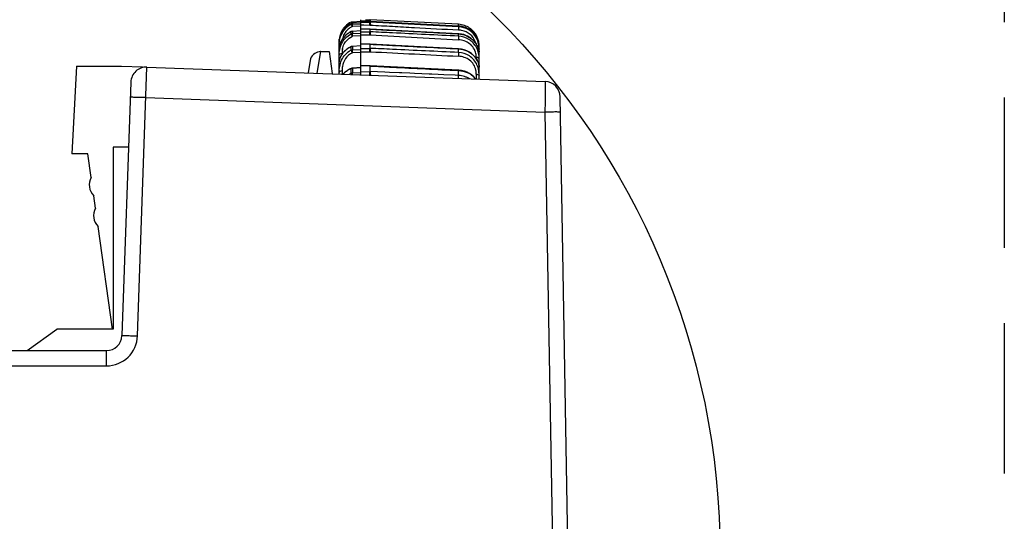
# Model space of a CAD drawing. Header units: millimetres. Extents: x 0 to 210, y 0 to 297.
# Tile 23 of 39: x 160 to 173, y 142 to 148. Entities that reach past the tile are written whole.
import ezdxf

# ---------------------------------------------------------------- set-up
doc = ezdxf.new("R2010")
doc.units = ezdxf.units.MM
doc.header["$LTSCALE"] = 19.36
doc.linetypes.add('PHANTOM', pattern=[0.8, 0.45, -0.05, 0.1, -0.05, 0.1, -0.05])
doc.layers.get('0').update_dxf_attribs({"linetype": 'CONTINUOUS'})
doc.layers.add('DEFAULT_3', color=7, linetype='PHANTOM')

msp = doc.modelspace()

# ---------------------------------------------------------------- linework, layer by layer
at = {"color": 7, "linetype": 'CONTINUOUS'}
for p, q in [((164.3492, 147.4404), (164.3492, 148.1495)), ((164.4058, 148.1503), (164.4253, 148.1503)), ((164.4253, 148.1503), (164.464, 148.1503)), ((164.4691, 148.1503), (164.464, 148.1503)), ((165.6038, 148.0907), (164.4691, 148.1503)), ((164.4691, 148.1503), (164.4693, 148.1483)), ((164.4695, 148.1455), (164.4693, 148.1483)), ((164.4699, 148.1324), (164.4695, 148.1455)), ((164.2389, 148.1242), (164.3492, 148.1301)), ((164.3492, 148.1115), (164.2389, 148.1054)), ((164.4691, 148.1324), (164.3492, 148.1326)), ((164.4692, 148.0291), (164.3492, 148.0296)), ((164.4691, 148.1176), (164.4691, 148.1324)), ((164.4691, 148.1324), (165.6038, 148.0724)), ((164.4692, 148.0291), (164.4691, 148.0284)), ((164.4691, 147.9942), (164.4691, 148.0285)), ((164.4691, 148.1176), (164.4693, 148.1141)), ((165.6038, 147.969), (164.4692, 148.0291)), ((164.0691, 147.8712), (164.0704, 147.8982)), ((164.2239, 147.9967), (164.2003, 147.9842)), ((164.2387, 148.0005), (164.2389, 147.9998)), ((164.3492, 148.0063), (164.2389, 147.9998)), ((164.4691, 147.9941), (164.4693, 147.9892)), ((164.0691, 147.4506), (164.0691, 147.8711)), ((164.0691, 147.8085), (164.0692, 147.8084)), ((164.0692, 147.7812), (164.0691, 147.7793)), ((164.0693, 147.7858), (164.0692, 147.781)), ((164.205, 147.7936), (164.1925, 147.7864)), ((164.3492, 147.8136), (164.2386, 147.8068)), ((164.2386, 147.8068), (164.2389, 147.805)), ((164.3492, 147.8118), (164.2389, 147.805)), ((164.4693, 147.8366), (164.3492, 147.8374)), ((164.4691, 147.7815), (164.4691, 147.8348)), ((164.4691, 147.7815), (164.4693, 147.7751)), ((165.6038, 147.7771), (164.4693, 147.8366)), ((165.8691, 147.5456), (165.8691, 147.8121)), ((163.8342, 147.74), (163.941, 147.74)), ((163.941, 147.74), (163.98, 147.4598)), ((160.6895, 147.5517), (160.6303, 146.4224)), ((160.6895, 147.5517), (161.2692, 147.5517)), ((161.2692, 147.5517), (161.5404, 147.5419)), ((161.5401, 147.5333), (161.5404, 147.5419)), ((161.597, 147.5397), (166.7182, 147.3542)), ((163.6963, 147.6243), (163.6682, 147.4648)), ((164.0692, 147.6135), (164.0691, 147.6099)), ((164.1994, 147.5113), (164.1881, 147.505)), ((164.3492, 147.5339), (164.2385, 147.5268)), ((164.2388, 147.5249), (164.2389, 147.5234)), ((164.3492, 147.5305), (164.2389, 147.5234)), ((164.4694, 147.5575), (164.3492, 147.5586)), ((164.4691, 147.4824), (164.4691, 147.5541)), ((165.6037, 147.4993), (164.4694, 147.5575)), ((165.8691, 147.3851), (165.8691, 147.5391)), ((164.0692, 147.4947), (164.0691, 147.4936)), ((164.4691, 147.4823), (164.4693, 147.4747)), ((165.8198, 147.3945), (165.7988, 147.4166)), ((165.8258, 147.3866), (165.8198, 147.3945)), ((161.3898, 147.3469), (161.276, 144.0847)), ((167.0158, 141.1517), (166.911, 147.1578)), ((166.7144, 146.961), (166.8168, 141.1516)), ((161.1632, 146.5117), (161.1632, 144.1677)), ((161.3607, 146.5117), (161.1632, 146.5117)), ((160.8378, 146.4224), (160.6303, 146.4224)), ((160.8802, 146.1205), (160.8378, 146.4224)), ((160.9361, 145.7233), (160.9133, 145.8855)), ((161.1549, 144.1665), (160.9691, 145.4883)), ((160.0549, 143.8917), (160.437, 144.1677)), ((161.1632, 144.1677), (160.437, 144.1677)), ((150.5812, 143.8917), (161.0761, 143.8917))]:
    msp.add_line(p, q, dxfattribs=at)
at = {"color": 9, "linetype": 'CONTINUOUS'}
for p, q in [((164.223, 148.0894), (164.223, 148.1012)), ((164.2385, 148.0919), (164.2389, 148.0937)), ((164.2389, 148.1054), (164.2389, 148.0937)), ((164.2389, 148.0937), (164.3492, 148.099)), ((164.3492, 148.0658), (164.2389, 148.061)), ((164.3492, 148.1174), (164.3865, 148.1175)), ((164.3492, 148.0823), (164.3878, 148.082)), ((164.4691, 148.0284), (164.3492, 148.0289)), ((164.3865, 148.1175), (164.464, 148.1176)), ((164.3878, 148.082), (164.465, 148.0813)), ((164.4691, 148.1176), (164.464, 148.1176)), ((164.465, 148.0813), (164.4705, 148.0813)), ((165.6038, 148.0594), (164.4691, 148.1176)), ((165.603, 148.0725), (165.6038, 148.0901)), ((165.6038, 148.0594), (165.6038, 148.0724)), ((164.223, 147.9685), (164.223, 147.9956)), ((164.2238, 147.9967), (164.2234, 147.9959)), ((164.2389, 147.9998), (164.2389, 147.9726)), ((164.2389, 147.9726), (164.3492, 147.9773)), ((164.3492, 147.9404), (164.2389, 147.9361)), ((164.3492, 147.9936), (164.3865, 147.9938)), ((164.3492, 147.9547), (164.3878, 147.9545)), ((164.3865, 147.9938), (164.464, 147.9941)), ((164.3878, 147.9545), (164.465, 147.9539)), ((164.4691, 147.9941), (164.464, 147.9941)), ((164.4697, 147.9539), (164.4648, 147.9541)), ((164.4697, 147.954), (165.6018, 147.8929)), ((165.6038, 147.969), (165.6038, 147.9683)), ((165.6038, 147.938), (165.6038, 147.9683)), ((164.223, 147.7586), (164.223, 147.8009)), ((164.2389, 147.805), (164.2389, 147.7626)), ((164.2389, 147.7626), (164.3492, 147.7667)), ((164.4691, 147.8348), (164.3492, 147.8356)), ((164.3492, 147.7806), (164.464, 147.7814)), ((164.4691, 147.7815), (164.464, 147.7814)), ((165.6038, 147.7771), (165.6038, 147.7753)), ((165.6038, 147.7281), (165.6038, 147.7753)), ((163.7857, 147.4605), (163.8342, 147.74)), ((164.1071, 147.7182), (164.1071, 147.7086)), ((164.3492, 147.7264), (164.2389, 147.7228)), ((164.3492, 147.7384), (164.465, 147.7379)), ((164.4697, 147.7379), (164.4647, 147.7381)), ((165.8319, 147.6652), (165.832, 147.6483)), ((161.4758, 144.0812), (161.597, 147.5397)), ((164.223, 147.4626), (164.223, 147.5195)), ((164.2389, 147.5234), (164.2389, 147.4665)), ((164.4691, 147.5541), (164.3492, 147.5551)), ((164.1071, 147.4947), (164.1071, 147.4492)), ((164.2385, 147.4619), (164.2389, 147.4665)), ((164.2389, 147.4665), (164.3492, 147.4698)), ((164.3492, 147.4813), (164.464, 147.4823)), ((164.4691, 147.4823), (164.464, 147.4823)), ((164.4642, 147.4775), (164.464, 147.4823)), ((164.658, 147.4742), (164.4691, 147.4823)), ((164.718, 147.4716), (164.658, 147.4742)), ((164.8469, 147.466), (164.718, 147.4716)), ((164.8757, 147.4647), (164.8469, 147.466)), ((164.9759, 147.4604), (164.8757, 147.4647)), ((165.036, 147.4577), (164.9759, 147.4603)), ((165.2251, 147.4494), (165.036, 147.4577)), ((165.2616, 147.4478), (165.2251, 147.4494)), ((165.3412, 147.4443), (165.2616, 147.4478)), ((165.4144, 147.441), (165.3412, 147.4442)), ((165.5596, 147.4345), (165.4144, 147.441)), ((165.6038, 147.4325), (165.5596, 147.4345)), ((165.6038, 147.4325), (165.6038, 147.4959)), ((165.6038, 147.4288), (165.6038, 147.4325)), ((165.8319, 147.4484), (165.8321, 147.4164)), ((165.8321, 147.4164), (165.8323, 147.3877)), ((161.5829, 147.147), (166.7144, 146.961)), ((161.0761, 143.6952), (161.0761, 143.8917)), ((157.964, 143.6952), (161.0761, 143.6952))]:
    msp.add_line(p, q, dxfattribs=at)
at = {"color": 7, "linetype": 'CONTINUOUS'}
for points in [[(164.2003, 147.9842), (164.1735, 147.9661), (164.149, 147.9454), (164.1273, 147.9226), (164.109, 147.8984), (164.0942, 147.8735), (164.083, 147.8487), (164.0754, 147.8254)], [(165.8375, 147.8259), (165.8314, 147.8361), (165.8244, 147.8467), (165.8164, 147.8577), (165.8072, 147.8689), (165.7968, 147.8804), (165.785, 147.8921), (165.7715, 147.9039), (165.7562, 147.9156), (165.7388, 147.9271), (165.719, 147.9381), (165.6964, 147.9484), (165.6704, 147.9575), (165.6411, 147.9646), (165.6083, 147.9687), (165.6038, 147.969)], [(164.0754, 147.8254), (164.071, 147.8043), (164.0693, 147.7858)], [(164.1925, 147.7864), (164.1806, 147.7789), (164.1693, 147.7709), (164.1586, 147.7626), (164.1485, 147.7541), (164.1391, 147.7455), (164.1304, 147.7367), (164.1223, 147.7279), (164.115, 147.7191), (164.1083, 147.7104), (164.1023, 147.7018), (164.0969, 147.6934), (164.0921, 147.6852), (164.0879, 147.6772)], [(164.2244, 147.8032), (164.2179, 147.8002), (164.205, 147.7936)], [(165.8656, 147.5716), (165.8591, 147.595), (165.8492, 147.6192), (165.8357, 147.6435), (165.8185, 147.6677), (165.7974, 147.6912), (165.7726, 147.7134), (165.7439, 147.7334), (165.712, 147.7504), (165.6773, 147.7638), (165.6415, 147.7727), (165.6038, 147.7771)], [(165.8691, 147.7126), (165.8691, 147.7174), (165.8689, 147.7224), (165.8686, 147.7276), (165.8681, 147.7331), (165.8674, 147.7388), (165.8665, 147.7449), (165.8654, 147.7514), (165.864, 147.7581), (165.8622, 147.7653), (165.8602, 147.7727), (165.8577, 147.7806), (165.8548, 147.7889), (165.8514, 147.7975), (165.8474, 147.8066), (165.8428, 147.816), (165.8375, 147.8259)], [(163.8342, 147.74), (163.8291, 147.7399), (163.8102, 147.7379), (163.791, 147.7331), (163.7721, 147.7254), (163.754, 147.7147), (163.7375, 147.7012), (163.723, 147.685), (163.711, 147.6664), (163.702, 147.6459), (163.6963, 147.6243)], [(164.0879, 147.6772), (164.0842, 147.6696), (164.081, 147.6623), (164.0783, 147.6554), (164.076, 147.6489), (164.0741, 147.6427), (164.0726, 147.6369), (164.0714, 147.6314), (164.0705, 147.6263), (164.0699, 147.6216), (164.0695, 147.6173), (164.0692, 147.6135)], [(164.2253, 147.5237), (164.2233, 147.5228), (164.2111, 147.5172), (164.1994, 147.5113)], [(165.8691, 147.5392), (165.8688, 147.5483), (165.8656, 147.5716)], [(164.1316, 147.463), (164.1241, 147.4558), (164.1174, 147.4488)], [(164.1482, 147.4775), (164.1396, 147.4703), (164.1316, 147.463)], [(164.1881, 147.505), (164.1774, 147.4984), (164.1671, 147.4916), (164.1574, 147.4846), (164.1482, 147.4775)], [(165.679, 147.4861), (165.6429, 147.4948), (165.6074, 147.4991), (165.6037, 147.4993)], [(165.7456, 147.4566), (165.7138, 147.473), (165.679, 147.4861)], [(165.7988, 147.4166), (165.7742, 147.4374), (165.7456, 147.4566)]]:
    msp.add_lwpolyline(points, dxfattribs=at)
msp.add_circle((159.1683, 141.2447), 9.8, dxfattribs=at)
at = {"color": 9, "linetype": 'CONTINUOUS'}
for centre, radius, start, end in [((164.3258, 147.859), 0.2195, 130.03892, 144.38241), ((164.3305, 147.8533), 0.2268, 122.91477, 130.00042), ((164.3374, 147.8427), 0.2395, 114.28061, 122.92794), ((165.5334, 147.3664), 0.6553, 83.20624, 84.02895), ((165.5893, 147.7798), 0.28, 78.8034, 87.02773), ((164.3548, 147.7236), 0.3023, 115.85477, 122.90313), ((164.1008, 147.8711), 0.0317, 167.47319, 179.92876), ((164.2317, 147.7793), 0.1626, 173.3491, 179.3461), ((164.3903, 147.7224), 0.2831, 171.01013, 176.03947), ((164.3581, 147.5096), 0.3212, 114.87484, 121.4226), ((164.452, 147.7181), 0.3449, 176.038, 179.99216), ((165.5987, 147.665), 0.2331, 6.28293, 12.63629), ((165.6059, 147.6656), 0.226, 359.87772, 6.31693), ((165.6713, 147.7124), 0.1979, 0.07019, 6.96668), ((164.3619, 147.2013), 0.3472, 113.59164, 119.56191), ((165.5723, 147.4483), 0.2949, 16.76685, 24.14184), ((164.321, 147.2568), 0.2781, 130.92857, 136.35463), ((164.3378, 147.2377), 0.3035, 126.45504, 130.96009), ((164.3434, 147.2303), 0.3128, 125.33408, 126.47488), ((164.354, 147.2148), 0.3316, 119.52294, 125.28939), ((164.3277, 147.2446), 0.2419, 115.65007, 121.18107), ((165.5903, 147.1321), 0.3007, 79.79173, 87.41669), ((165.5916, 147.1394), 0.2933, 72.17373, 79.7973), ((165.5953, 147.1509), 0.2812, 64.43455, 72.17287), ((165.59, 147.1882), 0.3077, 52.56968, 65.7811), ((165.6004, 147.1617), 0.2693, 57.91828, 64.41778), ((165.5993, 147.2006), 0.2922, 46.05412, 52.55035), ((165.6113, 147.2132), 0.2748, 39.42167, 46.03584), ((165.5804, 147.4495), 0.2514, 5.91601, 12.10452), ((165.5769, 147.449), 0.255, 359.85821, 5.94508), ((161.0761, 144.0952), 0.4, 270.00547, 358.00415)]:
    msp.add_arc(centre, radius, start, end, dxfattribs=at)
at = {"color": 7, "linetype": 'CONTINUOUS'}
for centre, radius, start, end in [((164.3499, 147.868), 0.2821, 116.76119, 135.60837), ((164.3509, 147.8443), 0.2869, 116.53168, 131.05021), ((164.3468, 147.8463), 0.2729, 116.98139, 131.83599), ((165.5888, 147.8093), 0.2817, 70.82005, 86.95387), ((164.3511, 147.8712), 0.282, 175.45218, 180.0057), ((164.3466, 147.8715), 0.2775, 169.43555, 175.44014), ((164.3099, 147.8626), 0.2408, 174.53049, 180.05949), ((165.6111, 147.7999), 0.2581, 6.20485, 12.74567), ((165.592, 147.8122), 0.2772, 359.99815, 12.16154), ((165.6176, 147.8005), 0.2516, 0.03567, 6.23637), ((165.5395, 147.7701), 0.3297, 359.98568, 5.39042), ((165.5649, 147.8019), 0.3042, 0.00119, 1.85251), ((161.5898, 147.3399), 0.2, 87.92497, 178), ((164.2411, 147.4866), 0.0403, 93.58387, 113.05927), ((166.711, 147.1543), 0.2, 1.08455, 87.92497), ((161.0545, 146.0252), 0.1986, 151.31644, 224.68356), ((161.1103, 145.628), 0.1986, 151.31644, 224.68356), ((161.0761, 144.0917), 0.2, 270, 358)]:
    msp.add_arc(centre, radius, start, end, dxfattribs=at)
at = {"color": 9, "linetype": 'CONTINUOUS'}
for points, knots in [([(164.4646, 148.1326), (164.4647, 148.1345), (164.4647, 148.1402), (164.4645, 148.1458), (164.4642, 148.1494)], [0, 0, 0, 0, 0.3528232, 1, 1, 1, 1]), ([(164.2234, 148.1202), (164.2232, 148.1206), (164.2324, 148.1097), (164.2319, 148.1085), (164.2352, 148.1029)], [0, 0, 0, 0, 0.0653999, 1, 1, 1, 1]), ([(164.2234, 148.0897), (164.2233, 148.0886), (164.2259, 148.0857), (164.2286, 148.0797), (164.2337, 148.0712), (164.2372, 148.0647), (164.2389, 148.061)], [0, 0, 0, 0, 0.0980433, 0.3142032, 0.6263533, 1, 1, 1, 1]), ([(164.2392, 148.1055), (164.2393, 148.1094), (164.2391, 148.1153), (164.2382, 148.1213), (164.2385, 148.1234)], [0, 0, 0, 0, 0.6488356, 1, 1, 1, 1]), ([(164.2389, 148.061), (164.2392, 148.0674), (164.2397, 148.0777), (164.2382, 148.088), (164.2385, 148.0919)], [0, 0, 0, 0, 0.6207808, 1, 1, 1, 1]), ([(164.465, 148.0813), (164.4647, 148.0895), (164.4643, 148.1016), (164.4647, 148.1138), (164.464, 148.1176)], [0, 0, 0, 0, 0.6782914, 1, 1, 1, 1]), ([(164.4691, 148.0284), (164.564, 148.0234), (164.9422, 148.0032), (165.3204, 147.9832), (165.6038, 147.9683)], [0, 0, 0, 0, 0.2507755, 1, 1, 1, 1]), ([(164.4705, 148.0813), (164.5646, 148.0757), (164.753, 148.0657), (165.13, 148.0445), (165.413, 148.0288), (165.6016, 148.0182)], [0, 0, 0, 0, 0.2495824, 0.4997167, 1, 1, 1, 1]), ([(165.6038, 148.0594), (165.6038, 148.058), (165.6032, 148.0442), (165.6027, 148.0305), (165.6019, 148.0182)], [0, 0, 0, 0, 0.1025754, 1, 1, 1, 1]), ([(165.8305, 147.9201), (165.8111, 147.9541), (165.757, 148.0147), (165.6823, 148.0468), (165.6437, 148.0544)], [0, 0, 0, 0, 0.4987174, 1, 1, 1, 1]), ([(164.0691, 147.6878), (164.0691, 147.7395), (164.0833, 147.8233), (164.1466, 147.9177), (164.1959, 147.9548), (164.223, 147.9685)], [0, 0, 0, 0, 0.4614976, 0.7288611, 1, 1, 1, 1]), ([(164.1906, 147.9774), (164.1765, 147.9683), (164.1291, 147.9318), (164.0933, 147.8798), (164.0797, 147.8391)], [0, 0, 0, 0, 0.2813041, 1, 1, 1, 1]), ([(164.1474, 147.9868), (164.1425, 147.9799), (164.1259, 147.9536), (164.1153, 147.9236), (164.1111, 147.9013)], [0, 0, 0, 0, 0.2725148, 1, 1, 1, 1]), ([(164.1429, 147.8535), (164.1484, 147.8623), (164.1738, 147.8966), (164.2096, 147.9228), (164.2389, 147.9361)], [0, 0, 0, 0, 0.2441985, 1, 1, 1, 1]), ([(164.2234, 147.9687), (164.2234, 147.9672), (164.2254, 147.9632), (164.2286, 147.9562), (164.2336, 147.9469), (164.2372, 147.9399), (164.2389, 147.9361)], [0, 0, 0, 0, 0.1248288, 0.3494333, 0.6521244, 1, 1, 1, 1]), ([(164.2389, 147.9361), (164.2393, 147.944), (164.2396, 147.956), (164.2378, 147.9684), (164.2389, 147.9726)], [0, 0, 0, 0, 0.6449869, 1, 1, 1, 1]), ([(164.465, 147.9541), (164.4648, 147.9586), (164.4646, 147.972), (164.4648, 147.9853), (164.464, 147.9941)], [0, 0, 0, 0, 0.3391348, 1, 1, 1, 1]), ([(165.6038, 147.938), (165.3204, 147.9521), (164.9422, 147.9709), (164.564, 147.9895), (164.4691, 147.9941)], [0, 0, 0, 0, 0.7492326, 1, 1, 1, 1]), ([(165.8262, 147.716), (165.8208, 147.7403), (165.8016, 147.7883), (165.7482, 147.8448), (165.679, 147.8823), (165.6275, 147.8903), (165.6018, 147.8929)], [0, 0, 0, 0, 0.2433371, 0.4951944, 0.7474133, 1, 1, 1, 1]), ([(165.6038, 147.938), (165.6038, 147.936), (165.6033, 147.921), (165.6027, 147.906), (165.6019, 147.8929)], [0, 0, 0, 0, 0.1295754, 1, 1, 1, 1]), ([(165.6038, 147.9683), (165.6696, 147.9648), (165.7947, 147.9128), (165.8607, 147.7942), (165.8677, 147.7364)], [0, 0, 0, 0, 0.5308285, 1, 1, 1, 1]), ([(165.834, 147.7923), (165.8119, 147.8343), (165.7447, 147.9072), (165.6502, 147.9357), (165.6038, 147.938)], [0, 0, 0, 0, 0.505252, 1, 1, 1, 1]), ([(165.8263, 147.8438), (165.8179, 147.8795), (165.7801, 147.9493), (165.7131, 147.9911), (165.6764, 148.0034)], [0, 0, 0, 0, 0.486939, 1, 1, 1, 1]), ([(164.0691, 147.823), (164.0691, 147.83), (164.0733, 147.8398), (164.0805, 147.8462), (164.0825, 147.8477)], [0, 0, 0, 0, 0.7334708, 1, 1, 1, 1]), ([(164.0797, 147.8391), (164.0784, 147.8353), (164.0743, 147.8219), (164.0714, 147.8081), (164.0702, 147.7981)], [0, 0, 0, 0, 0.2828539, 1, 1, 1, 1]), ([(164.1906, 147.7836), (164.1788, 147.7764), (164.1382, 147.7479), (164.1047, 147.7089), (164.0884, 147.6771)], [0, 0, 0, 0, 0.2800867, 1, 1, 1, 1]), ([(164.1107, 147.7666), (164.1118, 147.7737), (164.1179, 147.8041), (164.1302, 147.8334), (164.1429, 147.8535)], [0, 0, 0, 0, 0.2325856, 1, 1, 1, 1]), ([(164.2244, 147.8032), (164.2241, 147.8031), (164.2235, 147.8024), (164.2234, 147.8016), (164.2234, 147.8011)], [0, 0, 0, 0, 0.4408477, 1, 1, 1, 1]), ([(164.4638, 147.738), (164.4642, 147.7426), (164.465, 147.757), (164.4646, 147.7715), (164.464, 147.7814)], [0, 0, 0, 0, 0.3163856, 1, 1, 1, 1]), ([(164.4691, 147.8348), (164.564, 147.8298), (164.9422, 147.8098), (165.3204, 147.79), (165.6038, 147.7753)], [0, 0, 0, 0, 0.2507774, 1, 1, 1, 1]), ([(165.6038, 147.7281), (165.3204, 147.7416), (164.9422, 147.7595), (164.564, 147.7771), (164.4691, 147.7815)], [0, 0, 0, 0, 0.7492343, 1, 1, 1, 1]), ([(165.6038, 147.7753), (165.641, 147.7733), (165.7141, 147.7555), (165.802, 147.6939), (165.8552, 147.6176), (165.8691, 147.5624), (165.8691, 147.5391)], [0, 0, 0, 0, 0.2898673, 0.5701669, 0.8181297, 1, 1, 1, 1]), ([(165.854, 147.7913), (165.8558, 147.7903), (165.862, 147.7864), (165.8671, 147.7801), (165.8685, 147.775)], [0, 0, 0, 0, 0.2790604, 1, 1, 1, 1]), ([(164.0691, 147.4675), (164.0691, 147.5222), (164.0819, 147.6098), (164.1462, 147.7079), (164.1958, 147.7452), (164.223, 147.7586)], [0, 0, 0, 0, 0.4746606, 0.7371784, 1, 1, 1, 1]), ([(164.0691, 147.6878), (164.0691, 147.6957), (164.0796, 147.7129), (164.0976, 147.7178), (164.1071, 147.7182)], [0, 0, 0, 0, 0.4528954, 1, 1, 1, 1]), ([(164.0884, 147.6771), (164.0858, 147.6721), (164.0779, 147.6551), (164.0722, 147.637), (164.0702, 147.6241)], [0, 0, 0, 0, 0.3055101, 1, 1, 1, 1]), ([(164.2389, 147.7228), (164.2038, 147.7071), (164.1418, 147.6574), (164.116, 147.5837), (164.1106, 147.5477)], [0, 0, 0, 0, 0.5133843, 1, 1, 1, 1]), ([(164.2234, 147.7588), (164.2234, 147.7569), (164.2252, 147.7521), (164.2301, 147.7401), (164.2356, 147.7302), (164.2389, 147.7228)], [0, 0, 0, 0, 0.1477483, 0.3796314, 1, 1, 1, 1]), ([(164.2389, 147.7228), (164.2393, 147.7309), (164.2393, 147.7442), (164.238, 147.7576), (164.2389, 147.7626)], [0, 0, 0, 0, 0.6143432, 1, 1, 1, 1]), ([(165.8262, 147.5022), (165.8209, 147.527), (165.8021, 147.5759), (165.7483, 147.6329), (165.6788, 147.6695), (165.6274, 147.6773), (165.6018, 147.6798)], [0, 0, 0, 0, 0.2477703, 0.4985384, 0.748723, 1, 1, 1, 1]), ([(165.6038, 147.7281), (165.6038, 147.7257), (165.6034, 147.7096), (165.6028, 147.6934), (165.6019, 147.6798)], [0, 0, 0, 0, 0.1526598, 1, 1, 1, 1]), ([(165.8414, 147.5689), (165.8209, 147.6146), (165.7529, 147.6954), (165.6528, 147.7258), (165.6038, 147.7281)], [0, 0, 0, 0, 0.5055123, 1, 1, 1, 1]), ([(165.8691, 147.6417), (165.8691, 147.6447), (165.8632, 147.6602), (165.8444, 147.6647), (165.8319, 147.6652)], [0, 0, 0, 0, 0.1947275, 1, 1, 1, 1]), ([(164.224, 147.5225), (164.2238, 147.5222), (164.2235, 147.5212), (164.2234, 147.5203), (164.2234, 147.5197)], [0, 0, 0, 0, 0.4552666, 1, 1, 1, 1]), ([(164.2253, 147.5237), (164.225, 147.5235), (164.2246, 147.5232), (164.2242, 147.5228), (164.224, 147.5225)], [0, 0, 0, 0, 0.4846107, 1, 1, 1, 1]), ([(164.4691, 147.5541), (164.564, 147.5491), (164.9422, 147.5295), (165.3204, 147.5102), (165.6038, 147.4959)], [0, 0, 0, 0, 0.2507795, 1, 1, 1, 1]), ([(164.0692, 147.4675), (164.0692, 147.4747), (164.0805, 147.4906), (164.0977, 147.4943), (164.1071, 147.4947)], [0, 0, 0, 0, 0.434818, 1, 1, 1, 1]), ([(164.2245, 147.4567), (164.2248, 147.4558), (164.2262, 147.4518), (164.2278, 147.4479), (164.2291, 147.4448)], [0, 0, 0, 0, 0.2184893, 1, 1, 1, 1]), ([(164.2391, 147.4445), (164.239, 147.4461), (164.2386, 147.4519), (164.2383, 147.4578), (164.2385, 147.4619)], [0, 0, 0, 0, 0.2858071, 1, 1, 1, 1]), ([(164.4639, 147.4361), (164.4641, 147.4399), (164.465, 147.4537), (164.4645, 147.4675), (164.4642, 147.4775)], [0, 0, 0, 0, 0.2759863, 1, 1, 1, 1]), ([(165.6027, 147.3947), (165.6029, 147.3979), (165.6034, 147.4093), (165.6038, 147.4207), (165.6038, 147.4288)], [0, 0, 0, 0, 0.2879791, 1, 1, 1, 1]), ([(165.6037, 147.4993), (165.604, 147.4993), (165.6035, 147.4975), (165.6038, 147.4967), (165.6038, 147.4959)], [0, 0, 0, 0, 0.2557022, 1, 1, 1, 1]), ([(165.8319, 147.4483), (165.8367, 147.4482), (165.8501, 147.4468), (165.8691, 147.4383), (165.8691, 147.4287)], [0, 0, 0, 0, 0.334783, 1, 1, 1, 1]), ([(166.7182, 147.3542), (166.7189, 147.3542), (166.7186, 147.3503), (166.7196, 147.3459), (166.7195, 147.3359), (166.7198, 147.3233), (166.7198, 147.3067), (166.7197, 147.2785), (166.7192, 147.2358), (166.7184, 147.1771), (166.7172, 147.11), (166.7159, 147.037), (166.7149, 146.9867), (166.7144, 146.961)], [0, 0, 0, 0, 0.0050639, 0.0194753, 0.0432568, 0.0761911, 0.1179892, 0.1682469, 0.2922063, 0.4434212, 0.616215, 0.8040948, 1, 1, 1, 1]), ([(161.5829, 147.147), (161.5574, 147.1479), (161.5204, 147.149), (161.4733, 147.1502), (161.4434, 147.1509), (161.4189, 147.1512), (161.4021, 147.1514), (161.3924, 147.1511), (161.3873, 147.1512), (161.385, 147.1507), (161.383, 147.1508), (161.383, 147.1505)], [0, 0, 0, 0, 0.3825058, 0.5552599, 0.7067517, 0.8310037, 0.9234486, 0.9564871, 0.9803455, 0.9948609, 1, 1, 1, 1]), ([(166.9144, 146.961), (166.9144, 146.9614), (166.9124, 146.9613), (166.9102, 146.9618), (166.905, 146.9619), (166.8953, 146.9623), (166.8785, 146.9624), (166.854, 146.9625), (166.8241, 146.9624), (166.777, 146.962), (166.7399, 146.9615), (166.7144, 146.961)], [0, 0, 0, 0, 0.0051399, 0.0196568, 0.0435173, 0.0765585, 0.1690099, 0.2932685, 0.4447648, 0.6175187, 1, 1, 1, 1]), ([(161.276, 144.0847), (161.276, 144.085), (161.2777, 144.085), (161.2797, 144.0854), (161.2845, 144.0854), (161.294, 144.0856), (161.3111, 144.0855), (161.3365, 144.0851), (161.3678, 144.0845), (161.4149, 144.0832), (161.4513, 144.0821), (161.4758, 144.0812)], [0, 0, 0, 0, 0.0043397, 0.017078, 0.0390411, 0.0706587, 0.1634348, 0.2932567, 0.4530568, 0.6320667, 1, 1, 1, 1])]:
    msp.add_open_spline(points, degree=3, knots=knots, dxfattribs=at)
at = {"color": 7, "linetype": 'CONTINUOUS'}
for points, knots in [([(164.0691, 147.823), (164.0691, 147.8603), (164.0816, 147.9449), (164.1301, 148.0186), (164.1648, 148.0496)], [0, 0, 0, 0, 0.4454775, 1, 1, 1, 1]), ([(164.1625, 148.0607), (164.134, 148.0359), (164.0918, 147.9808), (164.0731, 147.9148), (164.0702, 147.8856)], [0, 0, 0, 0, 0.5619947, 1, 1, 1, 1]), ([(164.1483, 148.0654), (164.1378, 148.0546), (164.1031, 148.0129), (164.0811, 147.9609), (164.0739, 147.9224)], [0, 0, 0, 0, 0.277332, 1, 1, 1, 1]), ([(164.4693, 148.1141), (164.4696, 148.1097), (164.4694, 148.0988), (164.4708, 148.0877), (164.4696, 148.0813)], [0, 0, 0, 0, 0.4057017, 1, 1, 1, 1]), ([(165.6038, 148.0724), (165.665, 148.0692), (165.7844, 148.0217), (165.8502, 147.9126), (165.8628, 147.8568)], [0, 0, 0, 0, 0.5174623, 1, 1, 1, 1]), ([(165.8629, 147.8706), (165.8532, 147.9157), (165.8092, 148.0042), (165.7268, 148.0596), (165.6814, 148.0754)], [0, 0, 0, 0, 0.4896957, 1, 1, 1, 1]), ([(164.4693, 147.9892), (164.4696, 147.9842), (164.4693, 147.9725), (164.4709, 147.9606), (164.4697, 147.9539)], [0, 0, 0, 0, 0.4269375, 1, 1, 1, 1]), ([(165.8677, 147.8011), (165.8668, 147.8109), (165.8609, 147.8522), (165.8464, 147.8924), (165.8305, 147.9201)], [0, 0, 0, 0, 0.2363697, 1, 1, 1, 1]), ([(164.4691, 147.8348), (164.4691, 147.8353), (164.4692, 147.8357), (164.4691, 147.8366), (164.4692, 147.8366)], [0, 0, 0, 0, 0.7424579, 1, 1, 1, 1]), ([(164.4693, 147.7751), (164.4696, 147.7696), (164.4693, 147.7572), (164.471, 147.7447), (164.4697, 147.7379)], [0, 0, 0, 0, 0.4457232, 1, 1, 1, 1]), ([(165.8691, 147.6417), (165.8691, 147.6537), (165.8669, 147.7055), (165.8526, 147.7571), (165.834, 147.7923)], [0, 0, 0, 0, 0.2331499, 1, 1, 1, 1]), ([(164.2385, 147.5268), (164.2387, 147.5268), (164.2386, 147.5258), (164.2388, 147.5254), (164.2388, 147.5249)], [0, 0, 0, 0, 0.2604067, 1, 1, 1, 1]), ([(164.4691, 147.5541), (164.4691, 147.5549), (164.4693, 147.5557), (164.4691, 147.5575), (164.4694, 147.5575)], [0, 0, 0, 0, 0.7380232, 1, 1, 1, 1]), ([(165.8691, 147.4287), (165.8691, 147.4371), (165.8682, 147.4724), (165.8624, 147.5077), (165.8547, 147.5334)], [0, 0, 0, 0, 0.2393225, 1, 1, 1, 1]), ([(164.4693, 147.4747), (164.4696, 147.4687), (164.4692, 147.4559), (164.471, 147.4428), (164.4697, 147.436)], [0, 0, 0, 0, 0.46285, 1, 1, 1, 1])]:
    msp.add_open_spline(points, degree=3, knots=knots, dxfattribs=at)
for points in [[(164.2234, 148.1202), (164.2282, 148.1225), (164.2336, 148.1239), (164.2389, 148.1242)], [(164.2389, 148.1054), (164.2336, 148.1051), (164.2282, 148.1037), (164.2234, 148.1014)], [(164.2387, 148.0005), (164.2336, 148.0002), (164.2284, 147.9989), (164.2238, 147.9967)], [(164.2386, 147.8068), (164.2337, 147.8065), (164.2288, 147.8053), (164.2244, 147.8032)]]:
    msp.add_open_spline(points, degree=3, dxfattribs=at)
at = {"color": 9, "linetype": 'CONTINUOUS'}
for points in [[(164.2234, 148.0897), (164.2282, 148.092), (164.2336, 148.0934), (164.2389, 148.0937)], [(165.6764, 148.0034), (165.6553, 148.0106), (165.6331, 148.0145), (165.6109, 148.0172)], [(164.2389, 147.9998), (164.2336, 147.9995), (164.2282, 147.9981), (164.2234, 147.9959)], [(164.2234, 147.9687), (164.2282, 147.971), (164.2336, 147.9724), (164.2389, 147.9726)], [(164.2389, 147.805), (164.2336, 147.8047), (164.2283, 147.8033), (164.2234, 147.8011)], [(165.8685, 147.775), (165.8689, 147.7734), (165.8691, 147.7717), (165.8691, 147.77)], [(164.2234, 147.7588), (164.2282, 147.7611), (164.2336, 147.7624), (164.2389, 147.7626)], [(164.4697, 147.738), (164.8471, 147.7189), (165.2245, 147.6994), (165.6018, 147.6798)], [(164.0702, 147.6241), (164.0695, 147.6194), (164.0691, 147.6145), (164.0691, 147.6097)], [(164.1078, 147.521), (164.1072, 147.5122), (164.107, 147.5034), (164.1071, 147.4946)], [(164.1106, 147.5477), (164.1092, 147.5388), (164.1083, 147.5299), (164.1078, 147.521)], [(164.2389, 147.5234), (164.2336, 147.5231), (164.2283, 147.5217), (164.2234, 147.5197)], [(164.2234, 147.4628), (164.2282, 147.465), (164.2336, 147.4663), (164.2389, 147.4665)], [(164.2234, 147.4628), (164.2234, 147.4608), (164.2239, 147.4587), (164.2245, 147.4567)], [(165.6038, 147.4959), (165.6423, 147.494), (165.681, 147.4846), (165.7162, 147.4688)]]:
    msp.add_open_spline(points, degree=3, dxfattribs=at)
at = {"layer": 'DEFAULT_3', "color": 7, "linetype": 'PHANTOM'}
msp.add_line((172.6224, 156.8305), (172.6224, 88.56), dxfattribs=at)

doc.saveas('drawing.dxf')
